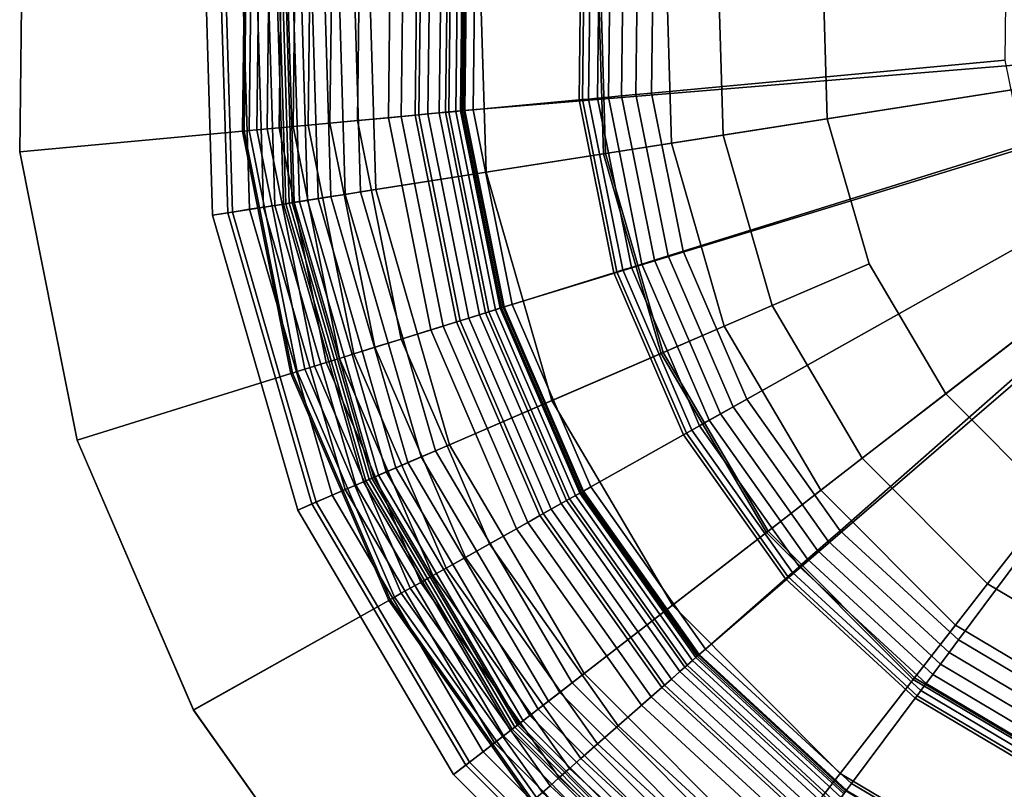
# Model space of a CAD drawing. Extents: x -43.1 to 43.1, y -41.3 to 41.3.
# Tile 206 of 256: x -19.27 to -18.289, y 27.56 to 28.327. Entities that reach past the tile are written whole.
import ezdxf

# ---------------------------------------------------------------- set-up
doc = ezdxf.new("R2010")
doc.units = 0
for name, color, linetype in [('LAMP', 7, 'CONTINUOUS'), ('LAMP_SUPPORT', 18, 'CONTINUOUS'), ('METAL_BASE', 254, 'CONTINUOUS')]:
    doc.layers.add(name, color=color, linetype=linetype)

msp = doc.modelspace()

# ---------------------------------------------------------------- linework, layer by layer
at = {"layer": 'LAMP'}
for points in [[(-18.3728, 28.8898, 41.1433), (-17.8727, 28.3209, 41.1433), (-18.2156, 28.9963, 41.1433)], [(-18.4986, 28.7476, 41.1433), (-18.585, 28.5785, 41.1433), (-17.8727, 28.3209, 41.1433), (-18.3728, 28.8898, 41.1433)], [(-18.3687, 28.659, 44.2735), (-18.269, 28.7717, 44.2735), (-17.8727, 28.3209, 44.2735), (-18.4372, 28.5251, 44.2735)], [(-18.6267, 28.3933, 41.1433), (-18.621, 28.2035, 41.1433), (-17.8727, 28.3209, 41.1433), (-18.585, 28.5785, 41.1433)], [(-18.4702, 28.3783, 44.2735), (-18.4372, 28.5251, 44.2735), (-17.8727, 28.3209, 44.2735), (-18.4657, 28.2279, 44.2735)], [(-19.0782, 28.1318, 43.6401), (-19.0874, 28.4375, 43.6401), (-19.0722, 28.4361, 43.7579), (-19.0631, 28.1342, 43.7579)], [(-19.0584, 28.1349, 43.3843), (-19.0674, 28.4356, 43.3843), (-19.0874, 28.4375, 43.6401), (-19.0782, 28.1318, 43.6401)], [(-19.0631, 28.1342, 43.7579), (-19.0722, 28.4361, 43.7579), (-19.0138, 28.4305, 43.8806), (-19.0052, 28.1432, 43.8806)], [(-19.0415, 28.1376, 43.0998), (-19.0504, 28.434, 43.0998), (-19.0674, 28.4356, 43.3843), (-19.0584, 28.1349, 43.3843)], [(-19.0274, 28.1398, 42.7996), (-19.0362, 28.4326, 42.7996), (-19.0504, 28.434, 43.0998), (-19.0415, 28.1376, 43.0998)], [(-19.0161, 28.1415, 42.4966), (-19.0248, 28.4315, 42.4966), (-19.0362, 28.4326, 42.7996), (-19.0274, 28.1398, 42.7996)], [(-19.0076, 28.1429, 42.2036), (-19.0163, 28.4307, 42.2036), (-19.0248, 28.4315, 42.4966), (-19.0161, 28.1415, 42.4966)], [(-19.0019, 28.1438, 41.9337), (-19.0105, 28.4301, 41.9337), (-19.0163, 28.4307, 42.2036), (-19.0076, 28.1429, 42.2036)], [(-19.0052, 28.1432, 43.8806), (-19.0138, 28.4305, 43.8806), (-18.9236, 28.4218, 43.9998), (-18.9157, 28.1573, 43.9998)], [(-18.9988, 28.1443, 41.6997), (-19.0074, 28.4299, 41.6997), (-19.0105, 28.4301, 41.9337), (-19.0019, 28.1438, 41.9337)], [(-18.9969, 28.1446, 41.6845), (-19.0055, 28.4297, 41.6845), (-19.0074, 28.4299, 41.6997), (-18.9988, 28.1443, 41.6997)], [(-18.9917, 28.1454, 41.6707), (-19.0002, 28.4292, 41.6707), (-19.0055, 28.4297, 41.6845), (-18.9969, 28.1446, 41.6845)], [(-18.9836, 28.1466, 41.6586), (-18.992, 28.4284, 41.6586), (-19.0002, 28.4292, 41.6707), (-18.9917, 28.1454, 41.6707)], [(-18.973, 28.1483, 41.6486), (-18.9813, 28.4274, 41.6486), (-18.992, 28.4284, 41.6586), (-18.9836, 28.1466, 41.6586)], [(-18.9603, 28.1503, 41.6411), (-18.9686, 28.4261, 41.6411), (-18.9813, 28.4274, 41.6486), (-18.973, 28.1483, 41.6486)], [(-18.9461, 28.1525, 41.6365), (-18.9542, 28.4247, 41.6365), (-18.9686, 28.4261, 41.6411), (-18.9603, 28.1503, 41.6411)], [(-18.9307, 28.155, 41.6352), (-18.9387, 28.4232, 41.6352), (-18.9542, 28.4247, 41.6365), (-18.9461, 28.1525, 41.6365)], [(-18.6887, 28.1929, 41.6428), (-18.6949, 28.3999, 41.6428), (-18.9387, 28.4232, 41.6352), (-18.9307, 28.155, 41.6352)], [(-18.9157, 28.1573, 43.9998), (-18.9236, 28.4218, 43.9998), (-18.8128, 28.4112, 44.107), (-18.8057, 28.1745, 44.107)], [(-18.8057, 28.1745, 44.107), (-18.8128, 28.4112, 44.107), (-18.6928, 28.3996, 44.1939), (-18.6866, 28.1932, 44.1939)], [(-18.621, 28.2035, 41.1433), (-18.6267, 28.3933, 41.1433), (-18.6949, 28.3999, 41.6428), (-18.6887, 28.1929, 41.6428)], [(-18.6866, 28.1932, 44.1939), (-18.6928, 28.3996, 44.1939), (-18.5748, 28.3883, 44.2522), (-18.5695, 28.2116, 44.2522)], [(-18.5695, 28.2116, 44.2522), (-18.5748, 28.3883, 44.2522), (-18.4702, 28.3783, 44.2735), (-18.4657, 28.2279, 44.2735)], [(-18.5683, 28.0211, 41.1434), (-18.4719, 27.8576, 41.1434), (-17.8727, 28.3209, 41.1433), (-18.621, 28.2035, 41.1433)], [(-18.3378, 27.7231, 41.1434), (-18.1746, 27.6262, 41.1433), (-17.8727, 28.3209, 41.1433), (-18.4719, 27.8576, 41.1434)], [(-18.4239, 28.0834, 44.2735), (-18.4657, 28.2279, 44.2735), (-17.8727, 28.3209, 44.2735), (-18.3475, 27.9538, 44.2735)], [(-18.2413, 27.8472, 44.2735), (-18.3475, 27.9538, 44.2735), (-17.8727, 28.3209, 44.2735), (-18.1119, 27.7704, 44.2735)], [(-18.5204, 28.0418, 44.2522), (-18.5695, 28.2116, 44.2522), (-18.4657, 28.2279, 44.2735), (-18.4239, 28.0834, 44.2735)], [(-18.5683, 28.0211, 41.1434), (-18.621, 28.2035, 41.1433), (-18.6887, 28.1929, 41.6428), (-18.6313, 27.994, 41.6428)], [(-18.6293, 27.9948, 44.1939), (-18.6866, 28.1932, 44.1939), (-18.5695, 28.2116, 44.2522), (-18.5204, 28.0418, 44.2522)], [(-18.6313, 27.994, 41.6428), (-18.6887, 28.1929, 41.6428), (-18.9307, 28.155, 41.6352), (-18.8561, 27.8971, 41.6352)], [(-18.74, 27.9471, 44.107), (-18.8057, 28.1745, 44.107), (-18.6866, 28.1932, 44.1939), (-18.6293, 27.9948, 44.1939)], [(-18.8422, 27.9031, 43.9998), (-18.9157, 28.1573, 43.9998), (-18.8057, 28.1745, 44.107), (-18.74, 27.9471, 44.107)], [(-18.9255, 27.8672, 43.8806), (-19.0052, 28.1432, 43.8806), (-18.9157, 28.1573, 43.9998), (-18.8422, 27.9031, 43.9998)], [(-18.8561, 27.8971, 41.6352), (-18.9307, 28.155, 41.6352), (-18.9461, 28.1525, 41.6365), (-18.8705, 27.8909, 41.6365)], [(-18.9223, 27.8685, 41.9337), (-19.0019, 28.1438, 41.9337), (-19.0076, 28.1429, 42.2036), (-18.9277, 27.8662, 42.2036)], [(-18.9195, 27.8697, 41.6997), (-18.9988, 28.1443, 41.6997), (-19.0019, 28.1438, 41.9337), (-18.9223, 27.8685, 41.9337)], [(-18.9177, 27.8705, 41.6845), (-18.9969, 28.1446, 41.6845), (-18.9988, 28.1443, 41.6997), (-18.9195, 27.8697, 41.6997)], [(-18.9129, 27.8726, 41.6707), (-18.9917, 28.1454, 41.6707), (-18.9969, 28.1446, 41.6845), (-18.9177, 27.8705, 41.6845)], [(-18.9053, 27.8759, 41.6586), (-18.9836, 28.1466, 41.6586), (-18.9917, 28.1454, 41.6707), (-18.9129, 27.8726, 41.6707)], [(-18.8955, 27.8801, 41.6486), (-18.973, 28.1483, 41.6486), (-18.9836, 28.1466, 41.6586), (-18.9053, 27.8759, 41.6586)], [(-18.8837, 27.8852, 41.6411), (-18.9603, 28.1503, 41.6411), (-18.973, 28.1483, 41.6486), (-18.8955, 27.8801, 41.6486)], [(-18.8705, 27.8909, 41.6365), (-18.9461, 28.1525, 41.6365), (-18.9603, 28.1503, 41.6411), (-18.8837, 27.8852, 41.6411)], [(-18.9749, 27.8459, 43.3843), (-19.0584, 28.1349, 43.3843), (-19.0782, 28.1318, 43.6401), (-18.9933, 27.8379, 43.6401)], [(-18.9933, 27.8379, 43.6401), (-19.0782, 28.1318, 43.6401), (-19.0631, 28.1342, 43.7579), (-18.9793, 27.844, 43.7579)], [(-18.9793, 27.844, 43.7579), (-19.0631, 28.1342, 43.7579), (-19.0052, 28.1432, 43.8806), (-18.9255, 27.8672, 43.8806)], [(-18.9592, 27.8527, 43.0998), (-19.0415, 28.1376, 43.0998), (-19.0584, 28.1349, 43.3843), (-18.9749, 27.8459, 43.3843)], [(-18.9461, 27.8583, 42.7996), (-19.0274, 28.1398, 42.7996), (-19.0415, 28.1376, 43.0998), (-18.9592, 27.8527, 43.0998)], [(-18.9356, 27.8628, 42.4966), (-19.0161, 28.1415, 42.4966), (-19.0274, 28.1398, 42.7996), (-18.9461, 27.8583, 42.7996)], [(-18.9277, 27.8662, 42.2036), (-19.0076, 28.1429, 42.2036), (-19.0161, 28.1415, 42.4966), (-18.9356, 27.8628, 42.4966)], [(-18.4307, 27.8895, 44.2522), (-18.5204, 28.0418, 44.2522), (-18.4239, 28.0834, 44.2735), (-18.3475, 27.9538, 44.2735)], [(-18.5244, 27.8169, 44.1939), (-18.6293, 27.9948, 44.1939), (-18.5204, 28.0418, 44.2522), (-18.4307, 27.8895, 44.2522)], [(-18.4719, 27.8576, 41.1434), (-18.5683, 28.0211, 41.1434), (-18.6313, 27.994, 41.6428), (-18.5261, 27.8156, 41.6428)], [(-18.5261, 27.8156, 41.6428), (-18.6313, 27.994, 41.6428), (-18.8561, 27.8971, 41.6352), (-18.7198, 27.6658, 41.6352)], [(-18.6198, 27.7432, 44.107), (-18.74, 27.9471, 44.107), (-18.6293, 27.9948, 44.1939), (-18.5244, 27.8169, 44.1939)], [(-18.3058, 27.7643, 44.2522), (-18.4307, 27.8895, 44.2522), (-18.3475, 27.9538, 44.2735), (-18.2413, 27.8472, 44.2735)], [(-18.7079, 27.6751, 43.9998), (-18.8422, 27.9031, 43.9998), (-18.74, 27.9471, 44.107), (-18.6198, 27.7432, 44.107)], [(-18.7796, 27.6196, 43.8806), (-18.9255, 27.8672, 43.8806), (-18.8422, 27.9031, 43.9998), (-18.7079, 27.6751, 43.9998)], [(-18.7322, 27.6563, 41.6365), (-18.8705, 27.8909, 41.6365), (-18.8837, 27.8852, 41.6411), (-18.7436, 27.6474, 41.6411)], [(-18.7198, 27.6658, 41.6352), (-18.8561, 27.8971, 41.6352), (-18.8705, 27.8909, 41.6365), (-18.7322, 27.6563, 41.6365)], [(-18.3786, 27.6707, 44.1939), (-18.5244, 27.8169, 44.1939), (-18.4307, 27.8895, 44.2522), (-18.3058, 27.7643, 44.2522)], [(-18.7537, 27.6396, 41.6486), (-18.8955, 27.8801, 41.6486), (-18.9053, 27.8759, 41.6586), (-18.7622, 27.6331, 41.6586)], [(-18.7436, 27.6474, 41.6411), (-18.8837, 27.8852, 41.6411), (-18.8955, 27.8801, 41.6486), (-18.7537, 27.6396, 41.6486)], [(-18.7744, 27.6236, 41.6997), (-18.9195, 27.8697, 41.6997), (-18.9223, 27.8685, 41.9337), (-18.7769, 27.6217, 41.9337)], [(-18.7729, 27.6248, 41.6845), (-18.9177, 27.8705, 41.6845), (-18.9195, 27.8697, 41.6997), (-18.7744, 27.6236, 41.6997)], [(-18.7687, 27.628, 41.6707), (-18.9129, 27.8726, 41.6707), (-18.9177, 27.8705, 41.6845), (-18.7729, 27.6248, 41.6845)], [(-18.7622, 27.6331, 41.6586), (-18.9053, 27.8759, 41.6586), (-18.9129, 27.8726, 41.6707), (-18.7687, 27.628, 41.6707)], [(-18.8259, 27.5838, 43.7579), (-18.9793, 27.844, 43.7579), (-18.9255, 27.8672, 43.8806), (-18.7796, 27.6196, 43.8806)], [(-18.7883, 27.6129, 42.4966), (-18.9356, 27.8628, 42.4966), (-18.9461, 27.8583, 42.7996), (-18.7973, 27.6059, 42.7996)], [(-18.7815, 27.6182, 42.2036), (-18.9277, 27.8662, 42.2036), (-18.9356, 27.8628, 42.4966), (-18.7883, 27.6129, 42.4966)], [(-18.7769, 27.6217, 41.9337), (-18.9223, 27.8685, 41.9337), (-18.9277, 27.8662, 42.2036), (-18.7815, 27.6182, 42.2036)], [(-18.8086, 27.5972, 43.0998), (-18.9592, 27.8527, 43.0998), (-18.9749, 27.8459, 43.3843), (-18.8221, 27.5867, 43.3843)], [(-18.7973, 27.6059, 42.7996), (-18.9461, 27.8583, 42.7996), (-18.9592, 27.8527, 43.0998), (-18.8086, 27.5972, 43.0998)], [(-18.3378, 27.7231, 41.1434), (-18.4719, 27.8576, 41.1434), (-18.5261, 27.8156, 41.6428), (-18.3799, 27.669, 41.6428)], [(-18.8221, 27.5867, 43.3843), (-18.9749, 27.8459, 43.3843), (-18.9933, 27.8379, 43.6401), (-18.838, 27.5745, 43.6401)], [(-18.838, 27.5745, 43.6401), (-18.9933, 27.8379, 43.6401), (-18.9793, 27.844, 43.7579), (-18.8259, 27.5838, 43.7579)], [(-18.1538, 27.674, 44.2522), (-18.3058, 27.7643, 44.2522), (-18.2413, 27.8472, 44.2735), (-18.1119, 27.7704, 44.2735)], [(-18.3799, 27.669, 41.6428), (-18.5261, 27.8156, 41.6428), (-18.7198, 27.6658, 41.6352), (-18.5303, 27.4757, 41.6352)], [(-18.4527, 27.5755, 44.107), (-18.6198, 27.7432, 44.107), (-18.5244, 27.8169, 44.1939), (-18.3786, 27.6707, 44.1939)], [(-18.201, 27.5653, 44.1939), (-18.3786, 27.6707, 44.1939), (-18.3058, 27.7643, 44.2522), (-18.1538, 27.674, 44.2522)], [(-18.521, 27.4877, 43.9998), (-18.7079, 27.6751, 43.9998), (-18.6198, 27.7432, 44.107), (-18.4527, 27.5755, 44.107)], [(-18.1746, 27.6262, 41.1433), (-18.3378, 27.7231, 41.1434), (-18.3799, 27.669, 41.6428), (-18.2019, 27.5634, 41.6428)], [(-18.5767, 27.4162, 43.8806), (-18.7796, 27.6196, 43.8806), (-18.7079, 27.6751, 43.9998), (-18.521, 27.4877, 43.9998)], [(-18.5303, 27.4757, 41.6352), (-18.7198, 27.6658, 41.6352), (-18.7322, 27.6563, 41.6365), (-18.5399, 27.4634, 41.6365)], [(-18.2019, 27.5634, 41.6428), (-18.3799, 27.669, 41.6428), (-18.5303, 27.4757, 41.6352), (-18.2995, 27.3388, 41.6352)], [(-18.2491, 27.4547, 44.107), (-18.4527, 27.5755, 44.107), (-18.3786, 27.6707, 44.1939), (-18.201, 27.5653, 44.1939)], [(-18.5399, 27.4634, 41.6365), (-18.7322, 27.6563, 41.6365), (-18.7436, 27.6474, 41.6411), (-18.5488, 27.452, 41.6411)], [(-18.5488, 27.452, 41.6411), (-18.7436, 27.6474, 41.6411), (-18.7537, 27.6396, 41.6486), (-18.5566, 27.4419, 41.6486)], [(-18.5566, 27.4419, 41.6486), (-18.7537, 27.6396, 41.6486), (-18.7622, 27.6331, 41.6586), (-18.5632, 27.4335, 41.6586)], [(-18.5727, 27.4213, 41.6997), (-18.7744, 27.6236, 41.6997), (-18.7769, 27.6217, 41.9337), (-18.5746, 27.4188, 41.9337)], [(-18.5715, 27.4228, 41.6845), (-18.7729, 27.6248, 41.6845), (-18.7744, 27.6236, 41.6997), (-18.5727, 27.4213, 41.6997)], [(-18.5682, 27.427, 41.6707), (-18.7687, 27.628, 41.6707), (-18.7729, 27.6248, 41.6845), (-18.5715, 27.4228, 41.6845)], [(-18.5632, 27.4335, 41.6586), (-18.7622, 27.6331, 41.6586), (-18.7687, 27.628, 41.6707), (-18.5682, 27.427, 41.6707)], [(-18.6127, 27.3699, 43.7579), (-18.8259, 27.5838, 43.7579), (-18.7796, 27.6196, 43.8806), (-18.5767, 27.4162, 43.8806)], [(-18.5782, 27.4143, 42.2036), (-18.7815, 27.6182, 42.2036), (-18.7883, 27.6129, 42.4966), (-18.5834, 27.4075, 42.4966)], [(-18.5746, 27.4188, 41.9337), (-18.7769, 27.6217, 41.9337), (-18.7815, 27.6182, 42.2036), (-18.5782, 27.4143, 42.2036)], [(-18.5904, 27.3984, 42.7996), (-18.7973, 27.6059, 42.7996), (-18.8086, 27.5972, 43.0998), (-18.5992, 27.3872, 43.0998)], [(-18.5834, 27.4075, 42.4966), (-18.7883, 27.6129, 42.4966), (-18.7973, 27.6059, 42.7996), (-18.5904, 27.3984, 42.7996)], [(-18.5992, 27.3872, 43.0998), (-18.8086, 27.5972, 43.0998), (-18.8221, 27.5867, 43.3843), (-18.6097, 27.3737, 43.3843)], [(-18.6097, 27.3737, 43.3843), (-18.8221, 27.5867, 43.3843), (-18.838, 27.5745, 43.6401), (-18.622, 27.3579, 43.6401)], [(-18.622, 27.3579, 43.6401), (-18.838, 27.5745, 43.6401), (-18.8259, 27.5838, 43.7579), (-18.6127, 27.3699, 43.7579)], [(-18.2934, 27.3527, 43.9998), (-18.521, 27.4877, 43.9998), (-18.4527, 27.5755, 44.107), (-18.2491, 27.4547, 44.107)], [(-18.0031, 27.5053, 41.6428), (-18.2019, 27.5634, 41.6428), (-18.2995, 27.3388, 41.6352), (-18.0418, 27.2635, 41.6352)]]:
    msp.add_3dface(points, dxfattribs=at)
at = {"layer": 'LAMP_SUPPORT'}
for points in [[(-17.8985, 28.3322, 40.5662), (-17.8967, 28.3128, 40.5662), (-18.7816, 28.6308, 40.5662), (-18.6982, 28.8124, 40.5662)], [(-17.8967, 28.3128, 40.5662), (-18.8279, 28.236, 40.5662), (-18.8255, 28.4358, 40.5662), (-18.7816, 28.6308, 40.5662)], [(-19.0456, 28.4616, 38.0011), (-19.0485, 28.2154, 38.0011), (-19.0468, 28.2156, 37.9861), (-19.0438, 28.4614, 37.9861)], [(-19.0456, 28.4616, 41.465), (-19.0485, 28.2154, 41.465), (-19.0485, 28.2154, 38.0011), (-19.0456, 28.4616, 38.0011)], [(-19.0438, 28.4614, 41.48), (-19.0468, 28.2156, 41.48), (-19.0485, 28.2154, 41.465), (-19.0456, 28.4616, 41.465)], [(-19.0438, 28.4614, 37.9861), (-19.0468, 28.2156, 37.9861), (-19.0418, 28.216, 37.9723), (-19.0389, 28.4608, 37.9723)], [(-19.0389, 28.4608, 41.4939), (-19.0418, 28.216, 41.4939), (-19.0468, 28.2156, 41.48), (-19.0438, 28.4614, 41.48)], [(-19.0389, 28.4608, 37.9723), (-19.0418, 28.216, 37.9723), (-19.0341, 28.2168, 37.9601), (-19.0312, 28.4599, 37.9601)], [(-19.0312, 28.4599, 41.5061), (-19.0341, 28.2168, 41.5061), (-19.0418, 28.216, 41.4939), (-19.0389, 28.4608, 41.4939)], [(-19.0312, 28.4599, 37.9601), (-19.0341, 28.2168, 37.9601), (-19.024, 28.2177, 37.9499), (-19.0211, 28.4587, 37.9499)], [(-19.0211, 28.4587, 41.5162), (-19.024, 28.2177, 41.5162), (-19.0341, 28.2168, 41.5061), (-19.0312, 28.4599, 41.5061)], [(-19.0211, 28.4587, 37.9499), (-19.024, 28.2177, 37.9499), (-19.0118, 28.2188, 37.9421), (-19.009, 28.4573, 37.9421)], [(-19.009, 28.4573, 41.524), (-19.0118, 28.2188, 41.524), (-19.024, 28.2177, 41.5162), (-19.0211, 28.4587, 41.5162)], [(-19.009, 28.4573, 37.9421), (-19.0118, 28.2188, 37.9421), (-18.9981, 28.2201, 37.9372), (-18.9953, 28.4557, 37.9372)], [(-18.9953, 28.4557, 41.5289), (-18.9981, 28.2201, 41.5289), (-19.0118, 28.2188, 41.524), (-19.009, 28.4573, 41.524)], [(-18.9953, 28.4557, 37.9372), (-18.9981, 28.2201, 37.9372), (-18.9831, 28.2215, 37.9354), (-18.9803, 28.454, 37.9354)], [(-18.9803, 28.454, 41.5307), (-18.9831, 28.2215, 41.5307), (-18.9981, 28.2201, 41.5289), (-18.9953, 28.4557, 41.5289)], [(-18.9803, 28.454, 37.9354), (-18.9831, 28.2215, 37.9354), (-18.9613, 28.2235, 37.9338), (-18.9585, 28.4514, 37.9338)], [(-18.8877, 28.4431, 41.5307), (-18.8903, 28.2301, 41.5307), (-18.9831, 28.2215, 41.5307), (-18.9803, 28.454, 41.5307)], [(-18.9585, 28.4514, 37.9338), (-18.9613, 28.2235, 37.9338), (-18.9338, 28.2261, 37.929), (-18.9312, 28.4482, 37.929)], [(-18.9312, 28.4482, 37.929), (-18.9338, 28.2261, 37.929), (-18.9031, 28.2289, 37.9214), (-18.9006, 28.4446, 37.9214)], [(-18.9006, 28.4446, 37.9214), (-18.9031, 28.2289, 37.9214), (-18.8727, 28.2318, 37.9114), (-18.8702, 28.4411, 37.9114)], [(-18.8739, 28.4415, 41.5291), (-18.8764, 28.2314, 41.5291), (-18.8903, 28.2301, 41.5307), (-18.8877, 28.4431, 41.5307)], [(-18.8611, 28.44, 41.5245), (-18.8636, 28.2326, 41.5245), (-18.8764, 28.2314, 41.5291), (-18.8739, 28.4415, 41.5291)], [(-18.8702, 28.4411, 37.9114), (-18.8727, 28.2318, 37.9114), (-18.8461, 28.2343, 37.8993), (-18.8436, 28.4379, 37.8993)], [(-18.8499, 28.4387, 41.5173), (-18.8523, 28.2337, 41.5173), (-18.8636, 28.2326, 41.5245), (-18.8611, 28.44, 41.5245)], [(-18.8405, 28.4376, 41.5079), (-18.8429, 28.2345, 41.5079), (-18.8523, 28.2337, 41.5173), (-18.8499, 28.4387, 41.5173)], [(-18.8436, 28.4379, 37.8993), (-18.8461, 28.2343, 37.8993), (-18.8268, 28.2361, 37.8854), (-18.8244, 28.4357, 37.8854)], [(-18.8334, 28.4367, 41.4966), (-18.8358, 28.2352, 41.4966), (-18.8429, 28.2345, 41.5079), (-18.8405, 28.4376, 41.5079)], [(-18.8288, 28.4362, 41.4838), (-18.8312, 28.2356, 41.4838), (-18.8358, 28.2352, 41.4966), (-18.8334, 28.4367, 41.4966)], [(-18.8272, 28.436, 41.4698), (-18.8296, 28.2358, 41.4698), (-18.8312, 28.2356, 41.4838), (-18.8288, 28.4362, 41.4838)], [(-18.8255, 28.4358, 40.5662), (-18.8279, 28.236, 40.5662), (-18.8296, 28.2358, 41.4698), (-18.8272, 28.436, 41.4698)], [(-18.8244, 28.4357, 37.8854), (-18.8268, 28.2361, 37.8854), (-18.8185, 28.2368, 37.8701), (-18.8161, 28.4347, 37.8701)], [(-18.8161, 28.4347, 37.8701), (-18.8185, 28.2368, 37.8701), (-18.713, 28.2466, 36.848), (-18.7109, 28.4224, 36.848)], [(-18.7109, 28.4224, 36.848), (-18.713, 28.2466, 36.848), (-18.7097, 28.2469, 36.8327), (-18.7076, 28.422, 36.8327)], [(-18.7076, 28.422, 36.8327), (-18.7097, 28.2469, 36.8327), (-18.7035, 28.2475, 36.8188), (-18.7014, 28.4213, 36.8188)], [(-18.7014, 28.4213, 36.8188), (-18.7035, 28.2475, 36.8188), (-18.6946, 28.2483, 36.8067), (-18.6926, 28.4202, 36.8067)], [(-18.6926, 28.4202, 36.8067), (-18.6946, 28.2483, 36.8067), (-18.6836, 28.2494, 36.7967), (-18.6816, 28.4189, 36.7967)], [(-18.6816, 28.4189, 36.7967), (-18.6836, 28.2494, 36.7967), (-18.6707, 28.2506, 36.7891), (-18.6687, 28.4174, 36.7891)], [(-18.6687, 28.4174, 36.7891), (-18.6707, 28.2506, 36.7891), (-18.6563, 28.2519, 36.7843), (-18.6544, 28.4158, 36.7843)], [(-18.6544, 28.4158, 36.7843), (-18.6563, 28.2519, 36.7843), (-18.6408, 28.2534, 36.7827), (-18.6389, 28.4139, 36.7827)], [(-18.6389, 28.4139, 36.7827), (-18.6408, 28.2534, 36.7827), (-18.2882, 28.2862, 36.7827), (-18.2872, 28.3727, 36.7827)], [(-17.8967, 28.3128, 40.5662), (-18.7887, 28.04, 40.5662), (-18.8279, 28.236, 40.5662)], [(-17.8967, 28.3128, 40.5662), (-18.7096, 27.8564, 40.5662), (-18.7887, 28.04, 40.5662)], [(-17.8967, 28.3128, 40.5662), (-17.8859, 28.3028, 40.5662), (-18.594, 27.6933, 40.5662), (-18.7096, 27.8564, 40.5662)], [(-17.8859, 28.3028, 40.5662), (-18.2752, 27.4558, 40.5662), (-18.4471, 27.5578, 40.5662), (-18.594, 27.6933, 40.5662)], [(-18.6408, 28.2534, 36.7827), (-18.6093, 28.0959, 36.7827), (-18.2712, 28.2013, 36.7827), (-18.2882, 28.2862, 36.7827)], [(-18.6707, 28.2506, 36.7891), (-18.6379, 28.0869, 36.7891), (-18.6242, 28.0912, 36.7843), (-18.6563, 28.2519, 36.7843)], [(-18.6563, 28.2519, 36.7843), (-18.6242, 28.0912, 36.7843), (-18.6093, 28.0959, 36.7827), (-18.6408, 28.2534, 36.7827)], [(-18.8185, 28.2368, 37.8701), (-18.7797, 28.0428, 37.8701), (-18.6785, 28.0743, 36.848), (-18.713, 28.2466, 36.848)], [(-18.713, 28.2466, 36.848), (-18.6785, 28.0743, 36.848), (-18.6754, 28.0753, 36.8327), (-18.7097, 28.2469, 36.8327)], [(-18.7097, 28.2469, 36.8327), (-18.6754, 28.0753, 36.8327), (-18.6694, 28.0772, 36.8188), (-18.7035, 28.2475, 36.8188)], [(-18.7035, 28.2475, 36.8188), (-18.6694, 28.0772, 36.8188), (-18.6609, 28.0798, 36.8067), (-18.6946, 28.2483, 36.8067)], [(-18.6946, 28.2483, 36.8067), (-18.6609, 28.0798, 36.8067), (-18.6503, 28.0831, 36.7967), (-18.6836, 28.2494, 36.7967)], [(-18.6836, 28.2494, 36.7967), (-18.6503, 28.0831, 36.7967), (-18.6379, 28.0869, 36.7891), (-18.6707, 28.2506, 36.7891)], [(-18.8636, 28.2326, 41.5245), (-18.8229, 28.0293, 41.5245), (-18.8351, 28.0255, 41.5291), (-18.8764, 28.2314, 41.5291)], [(-18.8727, 28.2318, 37.9114), (-18.8316, 28.0266, 37.9114), (-18.8061, 28.0345, 37.8993), (-18.8461, 28.2343, 37.8993)], [(-18.8523, 28.2337, 41.5173), (-18.8121, 28.0326, 41.5173), (-18.8229, 28.0293, 41.5245), (-18.8636, 28.2326, 41.5245)], [(-18.8429, 28.2345, 41.5079), (-18.8031, 28.0355, 41.5079), (-18.8121, 28.0326, 41.5173), (-18.8523, 28.2337, 41.5173)], [(-18.8461, 28.2343, 37.8993), (-18.8061, 28.0345, 37.8993), (-18.7876, 28.0403, 37.8854), (-18.8268, 28.2361, 37.8854)], [(-18.8358, 28.2352, 41.4966), (-18.7962, 28.0376, 41.4966), (-18.8031, 28.0355, 41.5079), (-18.8429, 28.2345, 41.5079)], [(-18.8312, 28.2356, 41.4838), (-18.7918, 28.039, 41.4838), (-18.7962, 28.0376, 41.4966), (-18.8358, 28.2352, 41.4966)], [(-18.8296, 28.2358, 41.4698), (-18.7903, 28.0395, 41.4698), (-18.7918, 28.039, 41.4838), (-18.8312, 28.2356, 41.4838)], [(-18.8279, 28.236, 40.5662), (-18.7887, 28.04, 40.5662), (-18.7903, 28.0395, 41.4698), (-18.8296, 28.2358, 41.4698)], [(-18.8268, 28.2361, 37.8854), (-18.7876, 28.0403, 37.8854), (-18.7797, 28.0428, 37.8701), (-18.8185, 28.2368, 37.8701)], [(-18.8903, 28.2301, 41.5307), (-18.8485, 28.0213, 41.5307), (-18.9375, 27.9936, 41.5307), (-18.9831, 28.2215, 41.5307)], [(-18.9831, 28.2215, 37.9354), (-18.9375, 27.9936, 37.9354), (-18.9165, 28.0001, 37.9338), (-18.9613, 28.2235, 37.9338)], [(-18.9613, 28.2235, 37.9338), (-18.9165, 28.0001, 37.9338), (-18.8903, 28.0083, 37.929), (-18.9338, 28.2261, 37.929)], [(-18.9338, 28.2261, 37.929), (-18.8903, 28.0083, 37.929), (-18.8608, 28.0175, 37.9214), (-18.9031, 28.2289, 37.9214)], [(-18.9031, 28.2289, 37.9214), (-18.8608, 28.0175, 37.9214), (-18.8316, 28.0266, 37.9114), (-18.8727, 28.2318, 37.9114)], [(-18.8764, 28.2314, 41.5291), (-18.8351, 28.0255, 41.5291), (-18.8485, 28.0213, 41.5307), (-18.8903, 28.2301, 41.5307)], [(-19.0485, 28.2154, 38.0011), (-19.0002, 27.974, 38.0011), (-18.9985, 27.9745, 37.9861), (-19.0468, 28.2156, 37.9861)], [(-19.0468, 28.2156, 41.48), (-18.9985, 27.9745, 41.48), (-19.0002, 27.974, 41.465), (-19.0485, 28.2154, 41.465)], [(-19.0485, 28.2154, 41.465), (-19.0002, 27.974, 41.465), (-19.0002, 27.974, 38.0011), (-19.0485, 28.2154, 38.0011)], [(-19.0468, 28.2156, 37.9861), (-18.9985, 27.9745, 37.9861), (-18.9938, 27.976, 37.9723), (-19.0418, 28.216, 37.9723)], [(-19.0418, 28.216, 41.4939), (-18.9938, 27.976, 41.4939), (-18.9985, 27.9745, 41.48), (-19.0468, 28.2156, 41.48)], [(-19.0418, 28.216, 37.9723), (-18.9938, 27.976, 37.9723), (-18.9864, 27.9783, 37.9601), (-19.0341, 28.2168, 37.9601)], [(-19.0341, 28.2168, 41.5061), (-18.9864, 27.9783, 41.5061), (-18.9938, 27.976, 41.4939), (-19.0418, 28.216, 41.4939)], [(-19.0341, 28.2168, 37.9601), (-18.9864, 27.9783, 37.9601), (-18.9767, 27.9813, 37.9499), (-19.024, 28.2177, 37.9499)], [(-19.024, 28.2177, 41.5162), (-18.9767, 27.9813, 41.5162), (-18.9864, 27.9783, 41.5061), (-19.0341, 28.2168, 41.5061)], [(-19.024, 28.2177, 37.9499), (-18.9767, 27.9813, 37.9499), (-18.9651, 27.985, 37.9421), (-19.0118, 28.2188, 37.9421)], [(-19.0118, 28.2188, 41.524), (-18.965, 27.985, 41.524), (-18.9767, 27.9813, 41.5162), (-19.024, 28.2177, 41.5162)], [(-19.0118, 28.2188, 37.9421), (-18.9651, 27.985, 37.9421), (-18.9519, 27.9891, 37.9372), (-18.9981, 28.2201, 37.9372)], [(-18.9981, 28.2201, 41.5289), (-18.9519, 27.9891, 41.5289), (-18.965, 27.985, 41.524), (-19.0118, 28.2188, 41.524)], [(-18.9981, 28.2201, 37.9372), (-18.9519, 27.9891, 37.9372), (-18.9375, 27.9936, 37.9354), (-18.9831, 28.2215, 37.9354)], [(-18.9831, 28.2215, 41.5307), (-18.9375, 27.9936, 41.5307), (-18.9519, 27.9891, 41.5289), (-18.9981, 28.2201, 41.5289)], [(-18.6093, 28.0959, 36.7827), (-18.5457, 27.9484, 36.7827), (-18.237, 28.1218, 36.7827), (-18.2712, 28.2013, 36.7827)], [(-18.5457, 27.9484, 36.7827), (-18.4529, 27.8173, 36.7827), (-18.1869, 28.0512, 36.7827), (-18.237, 28.1218, 36.7827)], [(-18.6242, 28.0912, 36.7843), (-18.5593, 27.9408, 36.7843), (-18.5457, 27.9484, 36.7827), (-18.6093, 28.0959, 36.7827)], [(-18.6503, 28.0831, 36.7967), (-18.5832, 27.9274, 36.7967), (-18.5719, 27.9337, 36.7891), (-18.6379, 28.0869, 36.7891)], [(-18.5719, 27.9337, 36.7891), (-18.5593, 27.9408, 36.7843), (-18.6242, 28.0912, 36.7843), (-18.6379, 28.0869, 36.7891)], [(-18.6785, 28.0743, 36.848), (-18.6089, 27.9129, 36.848), (-18.6061, 27.9145, 36.8327), (-18.6754, 28.0753, 36.8327)], [(-18.6754, 28.0753, 36.8327), (-18.6061, 27.9145, 36.8327), (-18.6006, 27.9176, 36.8188), (-18.6694, 28.0772, 36.8188)], [(-18.6694, 28.0772, 36.8188), (-18.6006, 27.9176, 36.8188), (-18.5929, 27.9219, 36.8067), (-18.6609, 28.0798, 36.8067)], [(-18.6609, 28.0798, 36.8067), (-18.5929, 27.9219, 36.8067), (-18.5832, 27.9274, 36.7967), (-18.6503, 28.0831, 36.7967)], [(-18.7797, 28.0428, 37.8701), (-18.7013, 27.861, 37.8701), (-18.6089, 27.9129, 36.848), (-18.6785, 28.0743, 36.848)], [(-18.4529, 27.8173, 36.7827), (-18.3348, 27.7085, 36.7827), (-18.1233, 27.9925, 36.7827), (-18.1869, 28.0512, 36.7827)], [(-18.8061, 28.0345, 37.8993), (-18.7255, 27.8475, 37.8993), (-18.7086, 27.8569, 37.8854), (-18.7876, 28.0403, 37.8854)], [(-18.7962, 28.0376, 41.4966), (-18.7165, 27.8525, 41.4966), (-18.7227, 27.849, 41.5079), (-18.8031, 28.0355, 41.5079)], [(-18.7918, 28.039, 41.4838), (-18.7124, 27.8548, 41.4838), (-18.7165, 27.8525, 41.4966), (-18.7962, 28.0376, 41.4966)], [(-18.7903, 28.0395, 41.4698), (-18.711, 27.8556, 41.4698), (-18.7124, 27.8548, 41.4838), (-18.7918, 28.039, 41.4838)], [(-18.7887, 28.04, 40.5662), (-18.7096, 27.8564, 40.5662), (-18.711, 27.8556, 41.4698), (-18.7903, 28.0395, 41.4698)], [(-18.7876, 28.0403, 37.8854), (-18.7086, 27.8569, 37.8854), (-18.7013, 27.861, 37.8701), (-18.7797, 28.0428, 37.8701)], [(-18.8608, 28.0175, 37.9214), (-18.7754, 27.8194, 37.9214), (-18.7488, 27.8344, 37.9114), (-18.8316, 28.0266, 37.9114)], [(-18.8229, 28.0293, 41.5245), (-18.7408, 27.8388, 41.5245), (-18.752, 27.8326, 41.5291), (-18.8351, 28.0255, 41.5291)], [(-18.8316, 28.0266, 37.9114), (-18.7488, 27.8344, 37.9114), (-18.7255, 27.8475, 37.8993), (-18.8061, 28.0345, 37.8993)], [(-18.8121, 28.0326, 41.5173), (-18.731, 27.8444, 41.5173), (-18.7408, 27.8388, 41.5245), (-18.8229, 28.0293, 41.5245)], [(-18.8031, 28.0355, 41.5079), (-18.7227, 27.849, 41.5079), (-18.731, 27.8444, 41.5173), (-18.8121, 28.0326, 41.5173)], [(-18.8485, 28.0213, 41.5307), (-18.7642, 27.8257, 41.5307), (-18.8455, 27.7801, 41.5307), (-18.9375, 27.9936, 41.5307)], [(-18.8903, 28.0083, 37.929), (-18.8023, 27.8043, 37.929), (-18.7754, 27.8194, 37.9214), (-18.8608, 28.0175, 37.9214)], [(-18.8351, 28.0255, 41.5291), (-18.752, 27.8326, 41.5291), (-18.7642, 27.8257, 41.5307), (-18.8485, 28.0213, 41.5307)], [(-18.9165, 28.0001, 37.9338), (-18.8263, 27.7908, 37.9338), (-18.8023, 27.8043, 37.929), (-18.8903, 28.0083, 37.929)], [(-18.9375, 27.9936, 37.9354), (-18.8455, 27.7801, 37.9354), (-18.8263, 27.7908, 37.9338), (-18.9165, 28.0001, 37.9338)], [(-18.9651, 27.985, 37.9421), (-18.8707, 27.7659, 37.9421), (-18.8586, 27.7727, 37.9372), (-18.9519, 27.9891, 37.9372)], [(-18.9519, 27.9891, 41.5289), (-18.8586, 27.7727, 41.5289), (-18.8707, 27.7659, 41.524), (-18.965, 27.985, 41.524)], [(-18.9519, 27.9891, 37.9372), (-18.8586, 27.7727, 37.9372), (-18.8455, 27.7801, 37.9354), (-18.9375, 27.9936, 37.9354)], [(-18.9375, 27.9936, 41.5307), (-18.8455, 27.7801, 41.5307), (-18.8586, 27.7727, 41.5289), (-18.9519, 27.9891, 41.5289)], [(-18.3348, 27.7085, 36.7827), (-18.1967, 27.6265, 36.7827), (-18.0488, 27.9483, 36.7827), (-18.1233, 27.9925, 36.7827)], [(-18.9938, 27.976, 37.9723), (-18.8969, 27.7512, 37.9723), (-18.8902, 27.755, 37.9601), (-18.9864, 27.9783, 37.9601)], [(-18.9864, 27.9783, 41.5061), (-18.8902, 27.755, 41.5061), (-18.8969, 27.7512, 41.4939), (-18.9938, 27.976, 41.4939)], [(-18.9864, 27.9783, 37.9601), (-18.8902, 27.755, 37.9601), (-18.8813, 27.76, 37.9499), (-18.9767, 27.9813, 37.9499)], [(-18.9767, 27.9813, 41.5162), (-18.8813, 27.76, 41.5162), (-18.8902, 27.755, 41.5061), (-18.9864, 27.9783, 41.5061)], [(-18.9767, 27.9813, 37.9499), (-18.8813, 27.76, 37.9499), (-18.8707, 27.7659, 37.9421), (-18.9651, 27.985, 37.9421)], [(-18.965, 27.985, 41.524), (-18.8707, 27.7659, 41.524), (-18.8813, 27.76, 41.5162), (-18.9767, 27.9813, 41.5162)], [(-19.0002, 27.974, 38.0011), (-18.9027, 27.7479, 38.0011), (-18.9012, 27.7488, 37.9861), (-18.9985, 27.9745, 37.9861)], [(-18.9985, 27.9745, 41.48), (-18.9012, 27.7488, 41.48), (-18.9027, 27.7479, 41.465), (-19.0002, 27.974, 41.465)], [(-19.0002, 27.974, 41.465), (-18.9027, 27.7479, 41.465), (-18.9027, 27.7479, 38.0011), (-19.0002, 27.974, 38.0011)], [(-18.9985, 27.9745, 37.9861), (-18.9012, 27.7488, 37.9861), (-18.8969, 27.7512, 37.9723), (-18.9938, 27.976, 37.9723)], [(-18.9938, 27.976, 41.4939), (-18.8969, 27.7512, 41.4939), (-18.9012, 27.7488, 41.48), (-18.9985, 27.9745, 41.48)], [(-18.5593, 27.9408, 36.7843), (-18.4646, 27.8071, 36.7843), (-18.4529, 27.8173, 36.7827), (-18.5457, 27.9484, 36.7827)], [(-18.5719, 27.9337, 36.7891), (-18.4754, 27.7975, 36.7891), (-18.4646, 27.8071, 36.7843), (-18.5593, 27.9408, 36.7843)], [(-18.5832, 27.9274, 36.7967), (-18.4852, 27.789, 36.7967), (-18.4754, 27.7975, 36.7891), (-18.5719, 27.9337, 36.7891)], [(-18.6006, 27.9176, 36.8188), (-18.5002, 27.7758, 36.8188), (-18.4935, 27.7817, 36.8067), (-18.5929, 27.9219, 36.8067)], [(-18.5929, 27.9219, 36.8067), (-18.4935, 27.7817, 36.8067), (-18.4852, 27.789, 36.7967), (-18.5832, 27.9274, 36.7967)], [(-18.7013, 27.861, 37.8701), (-18.5869, 27.6995, 37.8701), (-18.5073, 27.7695, 36.848), (-18.6089, 27.9129, 36.848)], [(-18.6089, 27.9129, 36.848), (-18.5073, 27.7695, 36.848), (-18.5049, 27.7717, 36.8327), (-18.6061, 27.9145, 36.8327)], [(-18.6061, 27.9145, 36.8327), (-18.5049, 27.7717, 36.8327), (-18.5002, 27.7758, 36.8188), (-18.6006, 27.9176, 36.8188)], [(-18.7086, 27.8569, 37.8854), (-18.5932, 27.694, 37.8854), (-18.5869, 27.6995, 37.8701), (-18.7013, 27.861, 37.8701)], [(-18.7255, 27.8475, 37.8993), (-18.6077, 27.6813, 37.8993), (-18.5932, 27.694, 37.8854), (-18.7086, 27.8569, 37.8854)], [(-18.7165, 27.8525, 41.4966), (-18.6, 27.6881, 41.4966), (-18.6054, 27.6833, 41.5079), (-18.7227, 27.849, 41.5079)], [(-18.7124, 27.8548, 41.4838), (-18.5965, 27.6911, 41.4838), (-18.6, 27.6881, 41.4966), (-18.7165, 27.8525, 41.4966)], [(-18.711, 27.8556, 41.4698), (-18.5953, 27.6922, 41.4698), (-18.5965, 27.6911, 41.4838), (-18.7124, 27.8548, 41.4838)], [(-18.7096, 27.8564, 40.5662), (-18.594, 27.6933, 40.5662), (-18.5953, 27.6922, 41.4698), (-18.711, 27.8556, 41.4698)], [(-18.7488, 27.8344, 37.9114), (-18.6278, 27.6636, 37.9114), (-18.6077, 27.6813, 37.8993), (-18.7255, 27.8475, 37.8993)], [(-18.731, 27.8444, 41.5173), (-18.6125, 27.6771, 41.5173), (-18.621, 27.6696, 41.5245), (-18.7408, 27.8388, 41.5245)], [(-18.7227, 27.849, 41.5079), (-18.6054, 27.6833, 41.5079), (-18.6125, 27.6771, 41.5173), (-18.731, 27.8444, 41.5173)], [(-18.7754, 27.8194, 37.9214), (-18.6508, 27.6434, 37.9214), (-18.6278, 27.6636, 37.9114), (-18.7488, 27.8344, 37.9114)], [(-18.752, 27.8326, 41.5291), (-18.6306, 27.6612, 41.5291), (-18.6411, 27.652, 41.5307), (-18.7642, 27.8257, 41.5307)], [(-18.7408, 27.8388, 41.5245), (-18.621, 27.6696, 41.5245), (-18.6306, 27.6612, 41.5291), (-18.752, 27.8326, 41.5291)], [(-18.7642, 27.8257, 41.5307), (-18.6411, 27.652, 41.5307), (-18.7111, 27.5904, 41.5307), (-18.8455, 27.7801, 41.5307)], [(-18.8023, 27.8043, 37.929), (-18.6739, 27.6231, 37.929), (-18.6508, 27.6434, 37.9214), (-18.7754, 27.8194, 37.9214)], [(-18.4646, 27.8071, 36.7843), (-18.3441, 27.696, 36.7843), (-18.3348, 27.7085, 36.7827), (-18.4529, 27.8173, 36.7827)], [(-18.8263, 27.7908, 37.9338), (-18.6946, 27.6049, 37.9338), (-18.6739, 27.6231, 37.929), (-18.8023, 27.8043, 37.929)], [(-18.4754, 27.7975, 36.7891), (-18.3528, 27.6844, 36.7891), (-18.3441, 27.696, 36.7843), (-18.4646, 27.8071, 36.7843)], [(-18.8455, 27.7801, 37.9354), (-18.7111, 27.5904, 37.9354), (-18.6946, 27.6049, 37.9338), (-18.8263, 27.7908, 37.9338)], [(-18.4852, 27.789, 36.7967), (-18.3605, 27.674, 36.7967), (-18.3528, 27.6844, 36.7891), (-18.4754, 27.7975, 36.7891)], [(-18.5002, 27.7758, 36.8188), (-18.3724, 27.658, 36.8188), (-18.3671, 27.6651, 36.8067), (-18.4935, 27.7817, 36.8067)], [(-18.4935, 27.7817, 36.8067), (-18.3671, 27.6651, 36.8067), (-18.3605, 27.674, 36.7967), (-18.4852, 27.789, 36.7967)], [(-18.8707, 27.7659, 37.9421), (-18.7328, 27.5713, 37.9421), (-18.7224, 27.5805, 37.9372), (-18.8586, 27.7727, 37.9372)], [(-18.8586, 27.7727, 41.5289), (-18.7224, 27.5805, 41.5289), (-18.7328, 27.5713, 41.524), (-18.8707, 27.7659, 41.524)], [(-18.8586, 27.7727, 37.9372), (-18.7224, 27.5805, 37.9372), (-18.7111, 27.5904, 37.9354), (-18.8455, 27.7801, 37.9354)], [(-18.8455, 27.7801, 41.5307), (-18.7111, 27.5904, 41.5307), (-18.7224, 27.5805, 41.5289), (-18.8586, 27.7727, 41.5289)], [(-18.5073, 27.7695, 36.848), (-18.3781, 27.6504, 36.848), (-18.3762, 27.653, 36.8327), (-18.5049, 27.7717, 36.8327)], [(-18.5049, 27.7717, 36.8327), (-18.3762, 27.653, 36.8327), (-18.3724, 27.658, 36.8188), (-18.5002, 27.7758, 36.8188)], [(-18.8813, 27.76, 37.9499), (-18.7419, 27.5633, 37.9499), (-18.7328, 27.5713, 37.9421), (-18.8707, 27.7659, 37.9421)], [(-18.8707, 27.7659, 41.524), (-18.7328, 27.5713, 41.524), (-18.7419, 27.5633, 41.5162), (-18.8813, 27.76, 41.5162)], [(-18.5869, 27.6995, 37.8701), (-18.4414, 27.5654, 37.8701), (-18.3781, 27.6504, 36.848), (-18.5073, 27.7695, 36.848)], [(-18.9012, 27.7488, 37.9861), (-18.7591, 27.5482, 37.9861), (-18.7554, 27.5514, 37.9723), (-18.8969, 27.7512, 37.9723)], [(-18.8969, 27.7512, 41.4939), (-18.7554, 27.5514, 41.4939), (-18.7591, 27.5482, 41.48), (-18.9012, 27.7488, 41.48)], [(-18.8969, 27.7512, 37.9723), (-18.7554, 27.5514, 37.9723), (-18.7496, 27.5566, 37.9601), (-18.8902, 27.755, 37.9601)], [(-18.8902, 27.755, 41.5061), (-18.7496, 27.5566, 41.5061), (-18.7554, 27.5514, 41.4939), (-18.8969, 27.7512, 41.4939)], [(-18.8902, 27.755, 37.9601), (-18.7496, 27.5566, 37.9601), (-18.7419, 27.5633, 37.9499), (-18.8813, 27.76, 37.9499)], [(-18.8813, 27.76, 41.5162), (-18.7419, 27.5633, 41.5162), (-18.7496, 27.5566, 41.5061), (-18.8902, 27.755, 41.5061)], [(-18.9027, 27.7479, 38.0011), (-18.7604, 27.547, 38.0011), (-18.7591, 27.5482, 37.9861), (-18.9012, 27.7488, 37.9861)], [(-18.9012, 27.7488, 41.48), (-18.7591, 27.5482, 41.48), (-18.7604, 27.547, 41.465), (-18.9027, 27.7479, 41.465)], [(-18.9027, 27.7479, 41.465), (-18.7604, 27.547, 41.465), (-18.7604, 27.547, 38.0011), (-18.9027, 27.7479, 38.0011)], [(-18.3441, 27.696, 36.7843), (-18.2032, 27.6124, 36.7843), (-18.1967, 27.6265, 36.7827), (-18.3348, 27.7085, 36.7827)], [(-18.6077, 27.6813, 37.8993), (-18.458, 27.5432, 37.8993), (-18.4464, 27.5587, 37.8854), (-18.5932, 27.694, 37.8854)], [(-18.594, 27.6933, 40.5662), (-18.4471, 27.5578, 40.5662), (-18.4481, 27.5565, 41.4698), (-18.5953, 27.6922, 41.4698)], [(-18.5932, 27.694, 37.8854), (-18.4464, 27.5587, 37.8854), (-18.4414, 27.5654, 37.8701), (-18.5869, 27.6995, 37.8701)], [(-18.3528, 27.6844, 36.7891), (-18.2093, 27.5993, 36.7891), (-18.2032, 27.6124, 36.7843), (-18.3441, 27.696, 36.7843)], [(-18.6054, 27.6833, 41.5079), (-18.4561, 27.5457, 41.5079), (-18.4618, 27.5381, 41.5173), (-18.6125, 27.6771, 41.5173)], [(-18.6, 27.6881, 41.4966), (-18.4518, 27.5515, 41.4966), (-18.4561, 27.5457, 41.5079), (-18.6054, 27.6833, 41.5079)], [(-18.5965, 27.6911, 41.4838), (-18.4491, 27.5552, 41.4838), (-18.4518, 27.5515, 41.4966), (-18.6, 27.6881, 41.4966)], [(-18.5953, 27.6922, 41.4698), (-18.4481, 27.5565, 41.4698), (-18.4491, 27.5552, 41.4838), (-18.5965, 27.6911, 41.4838)], [(-18.3605, 27.674, 36.7967), (-18.2147, 27.5875, 36.7967), (-18.2093, 27.5993, 36.7891), (-18.3528, 27.6844, 36.7891)], [(-18.6278, 27.6636, 37.9114), (-18.474, 27.5217, 37.9114), (-18.458, 27.5432, 37.8993), (-18.6077, 27.6813, 37.8993)], [(-18.6125, 27.6771, 41.5173), (-18.4618, 27.5381, 41.5173), (-18.4685, 27.529, 41.5245), (-18.621, 27.6696, 41.5245)], [(-18.3671, 27.6651, 36.8067), (-18.2193, 27.5774, 36.8067), (-18.2147, 27.5875, 36.7967), (-18.3605, 27.674, 36.7967)], [(-18.6508, 27.6434, 37.9214), (-18.4922, 27.4972, 37.9214), (-18.474, 27.5217, 37.9114), (-18.6278, 27.6636, 37.9114)], [(-18.621, 27.6696, 41.5245), (-18.4685, 27.529, 41.5245), (-18.4762, 27.5188, 41.5291), (-18.6306, 27.6612, 41.5291)], [(-18.3724, 27.658, 36.8188), (-18.223, 27.5693, 36.8188), (-18.2193, 27.5774, 36.8067), (-18.3671, 27.6651, 36.8067)], [(-18.6306, 27.6612, 41.5291), (-18.4762, 27.5188, 41.5291), (-18.4845, 27.5076, 41.5307), (-18.6411, 27.652, 41.5307)], [(-18.3762, 27.653, 36.8327), (-18.2256, 27.5637, 36.8327), (-18.223, 27.5693, 36.8188), (-18.3724, 27.658, 36.8188)], [(-18.6411, 27.652, 41.5307), (-18.4845, 27.5076, 41.5307), (-18.5402, 27.4328, 41.5307), (-18.7111, 27.5904, 41.5307)], [(-18.6739, 27.6231, 37.929), (-18.5107, 27.4725, 37.929), (-18.4922, 27.4972, 37.9214), (-18.6508, 27.6434, 37.9214)], [(-18.4414, 27.5654, 37.8701), (-18.2713, 27.4644, 37.8701), (-18.227, 27.5607, 36.848), (-18.3781, 27.6504, 36.848)], [(-18.3781, 27.6504, 36.848), (-18.227, 27.5607, 36.848), (-18.2256, 27.5637, 36.8327), (-18.3762, 27.653, 36.8327)], [(-18.6946, 27.6049, 37.9338), (-18.5271, 27.4504, 37.9338), (-18.5107, 27.4725, 37.929), (-18.6739, 27.6231, 37.929)], [(-18.7111, 27.5904, 37.9354), (-18.5402, 27.4328, 37.9354), (-18.5271, 27.4504, 37.9338), (-18.6946, 27.6049, 37.9338)], [(-18.7224, 27.5805, 37.9372), (-18.5492, 27.4207, 37.9372), (-18.5402, 27.4328, 37.9354), (-18.7111, 27.5904, 37.9354)], [(-18.7111, 27.5904, 41.5307), (-18.5402, 27.4328, 41.5307), (-18.5492, 27.4207, 41.5289), (-18.7224, 27.5805, 41.5289)], [(-18.7328, 27.5713, 37.9421), (-18.5574, 27.4096, 37.9421), (-18.5492, 27.4207, 37.9372), (-18.7224, 27.5805, 37.9372)], [(-18.7224, 27.5805, 41.5289), (-18.5492, 27.4207, 41.5289), (-18.5574, 27.4096, 41.524), (-18.7328, 27.5713, 41.524)], [(-18.7419, 27.5633, 37.9499), (-18.5647, 27.3999, 37.9499), (-18.5574, 27.4096, 37.9421), (-18.7328, 27.5713, 37.9421)], [(-18.7328, 27.5713, 41.524), (-18.5574, 27.4096, 41.524), (-18.5647, 27.3999, 41.5162), (-18.7419, 27.5633, 41.5162)], [(-18.4464, 27.5587, 37.8854), (-18.2747, 27.4568, 37.8854), (-18.2713, 27.4644, 37.8701), (-18.4414, 27.5654, 37.8701)], [(-18.7496, 27.5566, 37.9601), (-18.5708, 27.3917, 37.9601), (-18.5647, 27.3999, 37.9499), (-18.7419, 27.5633, 37.9499)], [(-18.7419, 27.5633, 41.5162), (-18.5647, 27.3999, 41.5162), (-18.5708, 27.3917, 41.5061), (-18.7496, 27.5566, 41.5061)]]:
    msp.add_3dface(points, dxfattribs=at)
at = {"layer": 'METAL_BASE'}
for points in [[(-19.267, 28.4875, 39.7327), (-19.2705, 28.1948, 39.7327), (-19.2705, 28.1948, 38.8457), (-19.267, 28.4875, 38.8457)], [(-19.0456, 28.4616, 38.8457), (-19.267, 28.4875, 38.8457), (-19.2705, 28.1948, 38.8457), (-19.0485, 28.2154, 38.8457)], [(-19.0485, 28.2154, 39.7327), (-19.2705, 28.1948, 39.7327), (-19.267, 28.4875, 39.7327), (-19.0456, 28.4616, 39.7327)], [(-19.0456, 28.4616, 38.8457), (-19.0485, 28.2154, 38.8457), (-19.0485, 28.2154, 39.7327), (-19.0456, 28.4616, 39.7327)], [(-19.0485, 28.2154, 38.8457), (-19.2705, 28.1948, 38.8457), (-19.2131, 27.9076, 38.8457), (-19.0002, 27.974, 38.8457)], [(-19.0002, 27.974, 39.7327), (-19.2131, 27.9076, 39.7327), (-19.2705, 28.1948, 39.7327), (-19.0485, 28.2154, 39.7327)], [(-19.0485, 28.2154, 38.8457), (-19.0002, 27.974, 38.8457), (-19.0002, 27.974, 39.7327), (-19.0485, 28.2154, 39.7327)], [(-19.2705, 28.1948, 39.7327), (-19.2131, 27.9076, 39.7327), (-19.2131, 27.9076, 38.8457), (-19.2705, 28.1948, 38.8457)], [(-19.0002, 27.974, 38.8457), (-19.2131, 27.9076, 38.8457), (-19.0972, 27.6387, 38.8457), (-18.9027, 27.7479, 38.8457)], [(-18.9027, 27.7479, 39.7327), (-19.0972, 27.6388, 39.7327), (-19.2131, 27.9076, 39.7327), (-19.0002, 27.974, 39.7327)], [(-19.0002, 27.974, 38.8457), (-18.9027, 27.7479, 38.8457), (-18.9027, 27.7479, 39.7327), (-19.0002, 27.974, 39.7327)], [(-19.2131, 27.9076, 39.7327), (-19.0972, 27.6388, 39.7327), (-19.0972, 27.6387, 38.8457), (-19.2131, 27.9076, 38.8457)], [(-18.9027, 27.7479, 38.8457), (-19.0972, 27.6387, 38.8457), (-18.9279, 27.3998, 38.8457), (-18.7604, 27.547, 38.8457)], [(-18.7604, 27.547, 39.7327), (-18.9279, 27.3998, 39.7327), (-19.0972, 27.6388, 39.7327), (-18.9027, 27.7479, 39.7327)], [(-18.9027, 27.7479, 38.8457), (-18.7604, 27.547, 38.8457), (-18.7604, 27.547, 39.7327), (-18.9027, 27.7479, 39.7327)], [(-19.0972, 27.6388, 39.7327), (-18.9279, 27.3998, 39.7327), (-18.9279, 27.3998, 38.8457), (-19.0972, 27.6387, 38.8457)]]:
    msp.add_3dface(points, dxfattribs=at)

doc.saveas('drawing.dxf')
